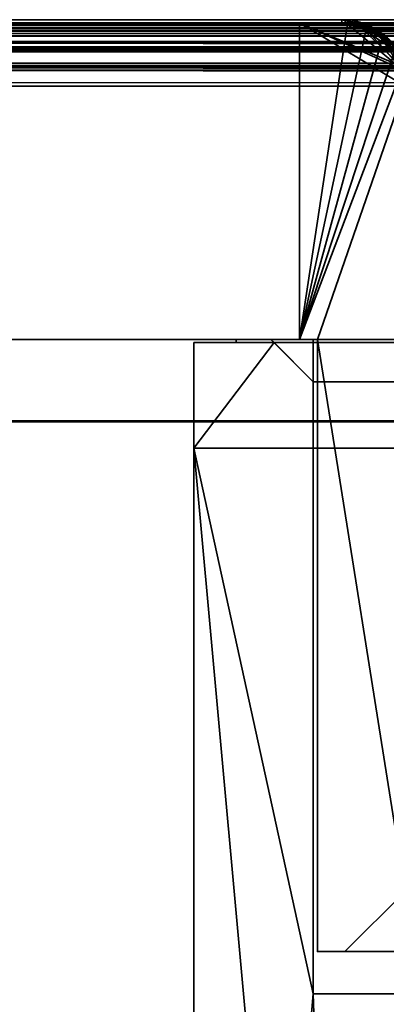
# Model space of a CAD drawing. Header units: millimetres. Extents: x -503 to 6703, y -110 to 193.
# Tile 157 of 256: x -329 to -312, y 147 to 193. Entities that reach past the tile are written whole.
import ezdxf

# ---------------------------------------------------------------- set-up
doc = ezdxf.new("R2010")
doc.units = ezdxf.units.MM
doc.layers.add('151', color=7, linetype='Continuous', true_color=0xffffff)

# ---------------------------------------------------------------- blocks, each defined once
blk = doc.blocks.new('UG_SURFACE_001')
at = {"layer": '151', "color": 252, "linetype": 'Continuous', "lineweight": 35}
for points in [[(-502.5, 174.4, 2212.25), (502.5, 174.4, 2212.25), (352.5, 174.4, 2062.25), (-352.5, 174.4, 2062.25)], [(502.5, -14, 2212.25), (502.5, 174.4, 2212.25), (-502.5, 174.4, 2212.25), (-502.5, -14, 2212.25)], [(-352.5, -14, 2062.25), (-352.5, 174.4, 2062.25), (352.5, 174.4, 2062.25), (352.5, -14, 2062.25)]]:
    blk.add_3dface(points, dxfattribs=at)
blk = doc.blocks.new('UG_SURFACE_055')
at = {"layer": '151', "color": 41, "linetype": 'Continuous', "lineweight": 35}
for points in [[(-366.15, 193.3, -4.75), (-316.15, 193.3, -4.75), (-316.15, 178.3, -4.75), (-366.15, 178.3, -4.75)], [(-366.15, 193.3, -4.75), (-366.15, 178.3, -4.75), (-366.15, 178.3, 2073.4), (-366.15, 193.3, 2073.4)], [(-316.15, 193.3, 2023.4), (-316.15, 193.3, -4.75), (-366.15, 193.3, -4.75), (-366.15, 193.3, 2073.4)], [(-316.15, 178.3, 2023.4), (-316.15, 193.3, 2023.4), (-366.15, 193.3, 2073.4), (-366.15, 178.3, 2073.4)], [(-316.15, 178.3, -4.75), (-316.15, 193.3, -4.75), (-316.15, 193.3, 2023.4), (-316.15, 178.3, 2023.4)], [(-366.15, 178.3, 2073.4), (-366.15, 178.3, -4.75), (-316.15, 178.3, -4.75), (-316.15, 178.3, 2023.4)]]:
    blk.add_3dface(points, dxfattribs=at)
blk = doc.blocks.new('UG_SURFACE_056')
at = {"layer": '151', "color": 7, "linetype": 'Continuous', "lineweight": 35}
for points in [[(-314.15, 193.45, 2021.4), (-314.15, 193.45, -4.75), (-368.15, 193.45, -4.75), (-368.15, 193.45, 2075.4)], [(-368.15, 193.45, -4.75), (-314.15, 193.45, -4.75), (-314.15, 193.3, -4.75), (-368.15, 193.3, -4.75)], [(-314.15, 193.45, 2021.4), (-368.15, 193.45, 2075.4), (-368.15, 193.3, 2075.4), (-314.15, 193.3, 2021.4)], [(-314.15, 193.3, 2021.4), (-368.15, 193.3, 2075.4), (-368.15, 193.3, -4.75), (-314.15, 193.3, -4.75)], [(-313.071, 193.246, -4.75), (-314.15, 193.45, 2021.4), (-313, 193.156, 2020.25)], [(-313.071, 193.246, -4.75), (-313.978, 193.418, -4.75), (-314.15, 193.45, 2021.4)], [(-313.978, 193.418, -4.75), (-314.15, 193.45, -4.75), (-314.15, 193.45, 2021.4)], [(-313.987, 193.269, -4.75), (-314.15, 193.3, -4.75), (-314.15, 193.45, -4.75), (-313.978, 193.418, -4.75)], [(-314.15, 193.3, 2021.4), (-314.142, 193.3, 2021.392), (-314.15, 193.45, 2021.4)], [(-313, 193.156, 2020.25), (-314.15, 193.45, 2021.4), (-314.142, 193.3, 2021.392), (-313.052, 193.036, 2020.302)], [(-314.15, 193.3, -4.75), (-313.987, 193.269, -4.75), (-313.052, 193.036, 2020.302)], [(-313.052, 193.036, 2020.302), (-314.142, 193.3, 2021.392), (-314.15, 193.3, -4.75)], [(-314.142, 193.3, 2021.392), (-314.15, 193.3, 2021.4), (-314.15, 193.3, -4.75)], [(-313.123, 193.103, -4.75), (-313.987, 193.269, -4.75), (-313.978, 193.418, -4.75), (-313.071, 193.246, -4.75)], [(-313.052, 193.036, 2020.302), (-313.987, 193.269, -4.75), (-313.123, 193.103, -4.75)], [(-313.054, 193.09, -4.75), (-313.123, 193.103, -4.75), (-313.071, 193.246, -4.75), (-313, 193.233, -4.75)], [(-313, 193.156, 2020.25), (-313, 193.233, -4.75), (-313.071, 193.246, -4.75)], [(-313.048, 193.086, -4.75), (-313.054, 193.09, -4.75), (-313, 193.233, -4.75), (-312.992, 193.227, -4.75)], [(-313.052, 193.036, 2020.302), (-312.784, 192.971, 2020.034), (-312.639, 193.064, 2019.889), (-313, 193.156, 2020.25)], [(-312.992, 193.227, -4.75), (-312.265, 192.751, -4.75), (-312.355, 192.634, -4.75), (-313.048, 193.086, -4.75)], [(-313, 193.156, 2020.25), (-312.992, 193.227, -4.75), (-313, 193.233, -4.75)], [(-312.265, 192.751, -4.75), (-312.992, 193.227, -4.75), (-313, 193.156, 2020.25)], [(-312.265, 192.751, -4.75), (-313, 193.156, 2020.25), (-312.639, 193.064, 2019.889)], [(-313.052, 193.036, 2020.302), (-313.123, 193.103, -4.75), (-313.054, 193.09, -4.75)], [(-313.054, 193.09, -4.75), (-313.048, 193.086, -4.75), (-313.052, 193.036, 2020.302)], [(-312.784, 192.971, 2020.034), (-313.052, 193.036, 2020.302), (-313.048, 193.086, -4.75)], [(-313.048, 193.086, -4.75), (-312.355, 192.634, -4.75), (-312.031, 192.414, 2019.281)], [(-312.031, 192.414, 2019.281), (-312.784, 192.971, 2020.034), (-313.048, 193.086, -4.75)], [(-311.949, 192.466, 2019.199), (-312.639, 193.064, 2019.889), (-312.784, 192.971, 2020.034), (-312.031, 192.414, 2019.281)], [(-312.639, 193.064, 2019.889), (-311.923, 192.527, -4.75), (-312.265, 192.751, -4.75)], [(-312.639, 193.064, 2019.889), (-311.949, 192.466, 2019.199), (-311.923, 192.527, -4.75)], [(-312.029, 192.421, -4.75), (-312.355, 192.634, -4.75), (-312.265, 192.751, -4.75), (-311.923, 192.527, -4.75)], [(-312.355, 192.634, -4.75), (-312.029, 192.421, -4.75), (-312.031, 192.414, 2019.281)]]:
    blk.add_3dface(points, dxfattribs=at)
blk = doc.blocks.new('UG_SURFACE_057')
at = {"layer": '151', "color": 14, "linetype": 'Continuous', "lineweight": 35}
for points in [[(-316.15, 193.3, -4.75), (-316.15, 178.3, -4.75), (-316.15, 178.3, 2023.4), (-316.15, 193.3, 2023.4)], [(-316.15, 178.3, -4.75), (-316.15, 193.3, -4.75), (-314.15, 193.3, -4.75), (-313.88, 193.246, -4.75)], [(-316.15, 193.3, 2023.4), (-316.15, 178.3, 2023.4), (-315.3, 178.3, 2022.55), (-311.15, 190.3, 2018.4)], [(-311.15, 190.3, 2018.4), (-311.274, 191.077, 2018.524), (-316.15, 193.3, 2023.4)], [(-313.879, 193.231, 2021.129), (-314.15, 193.3, 2021.4), (-316.15, 193.3, 2023.4), (-311.274, 191.077, 2018.524)], [(-314.15, 193.3, 2021.4), (-314.15, 193.3, -4.75), (-316.15, 193.3, -4.75), (-316.15, 193.3, 2023.4)], [(-316.15, 178.3, -4.75), (-313.88, 193.246, -4.75), (-313.002, 193.072, -4.75), (-312.983, 193.059, -4.75)], [(-314.15, 193.3, -4.75), (-314.15, 193.3, 2021.4), (-313.879, 193.231, 2021.129)], [(-313.879, 193.231, 2021.129), (-313.88, 193.246, -4.75), (-314.15, 193.3, -4.75)], [(-313.88, 193.246, -4.75), (-313.879, 193.231, 2021.129), (-312.988, 193.003, 2020.238)], [(-312.988, 193.003, 2020.238), (-313.002, 193.072, -4.75), (-313.88, 193.246, -4.75)], [(-312.988, 193.003, 2020.238), (-313.879, 193.231, 2021.129), (-311.274, 191.077, 2018.524)], [(-312.983, 193.059, -4.75), (-312.229, 192.555, -4.75), (-316.15, 178.3, -4.75)], [(-312.988, 193.003, 2020.238), (-312.983, 193.059, -4.75), (-313.002, 193.072, -4.75)], [(-312.983, 193.059, -4.75), (-312.988, 193.003, 2020.238), (-312.711, 192.933, 2019.961)], [(-312.237, 192.521, 2019.487), (-312.711, 192.933, 2019.961), (-312.988, 193.003, 2020.238), (-311.274, 191.077, 2018.524)], [(-312.711, 192.933, 2019.961), (-312.229, 192.555, -4.75), (-312.983, 193.059, -4.75)], [(-312.711, 192.933, 2019.961), (-312.237, 192.521, 2019.487), (-312.229, 192.555, -4.75)], [(-316.15, 178.3, -4.75), (-312.229, 192.555, -4.75), (-312.029, 192.421, -4.75), (-311.662, 191.873, -4.75)], [(-312.029, 192.421, -4.75), (-312.229, 192.555, -4.75), (-312.237, 192.521, 2019.487)], [(-312.237, 192.521, 2019.487), (-311.274, 191.077, 2018.524), (-311.298, 191.232, 2018.548), (-311.636, 191.882, 2018.886)], [(-311.636, 191.882, 2018.886), (-311.748, 192.097, 2018.998), (-312.237, 192.521, 2019.487)], [(-312.029, 192.421, -4.75), (-312.237, 192.521, 2019.487), (-311.748, 192.097, 2018.998)], [(-311.748, 192.097, 2018.998), (-311.662, 191.873, -4.75), (-312.029, 192.421, -4.75)], [(-311.662, 191.873, -4.75), (-311.378, 191.448, -4.75), (-311.304, 191.073, -4.75), (-316.15, 178.3, -4.75)], [(-311.748, 192.097, 2018.998), (-311.636, 191.882, 2018.886), (-311.662, 191.873, -4.75)], [(-311.378, 191.448, -4.75), (-311.662, 191.873, -4.75), (-311.636, 191.882, 2018.886)], [(-311.378, 191.448, -4.75), (-311.636, 191.882, 2018.886), (-311.298, 191.232, 2018.548)], [(-311.298, 191.232, 2018.548), (-311.304, 191.073, -4.75), (-311.378, 191.448, -4.75)], [(-311.304, 191.073, -4.75), (-311.15, 190.3, -4.75), (-315.3, 178.3, -4.75), (-316.15, 178.3, -4.75)], [(-311.298, 191.232, 2018.548), (-311.274, 191.077, 2018.524), (-311.304, 191.073, -4.75)], [(-311.304, 191.073, -4.75), (-311.274, 191.077, 2018.524), (-311.15, 190.3, 2018.4)], [(-311.15, 190.3, 2018.4), (-311.15, 190.3, -4.75), (-311.304, 191.073, -4.75)], [(-315.3, 178.3, -4.75), (-311.15, 190.3, -4.75), (-311.15, 152.15, -4.75)], [(-311.15, 152.15, 2018.4), (-311.15, 190.3, 2018.4), (-315.3, 178.3, 2022.55)], [(-311.15, 152.15, -4.75), (-311.15, 190.3, -4.75), (-311.15, 190.3, 2018.4), (-311.15, 152.15, 2018.4)], [(-316.15, 178.3, 2023.4), (-316.15, 178.3, -4.75), (-315.3, 178.3, -4.75), (-315.3, 178.3, 2022.55)], [(-315.3, 178.3, -4.75), (-315.3, 149.3, -4.75), (-315.3, 149.3, 2022.55), (-315.3, 178.3, 2022.55)], [(-311.15, 152.15, -4.75), (-314, 149.3, -4.75), (-315.3, 149.3, -4.75), (-315.3, 178.3, -4.75)], [(-315.3, 178.3, 2022.55), (-315.3, 149.3, 2022.55), (-314, 149.3, 2021.25), (-311.15, 152.15, 2018.4)], [(-314, 149.3, -4.75), (-311.15, 152.15, -4.75), (-311.15, 152.15, 2018.4), (-314, 149.3, 2021.25)], [(-315.3, 149.3, 2022.55), (-315.3, 149.3, -4.75), (-314, 149.3, -4.75), (-314, 149.3, 2021.25)]]:
    blk.add_3dface(points, dxfattribs=at)
blk = doc.blocks.new('UG_SURFACE_058')
at = {"layer": '151', "color": 7, "linetype": 'Continuous', "lineweight": 35}
for points in [[(-369.7, 193.042, 2076.95), (369.661, 193.064, 2076.91), (369.112, 193.204, 2076.362)], [(369.112, 193.204, 2076.362), (-369.11, 193.197, 2076.36), (-369.7, 193.042, 2076.95)], [(369.249, 193.071, 2076.499), (-369.253, 193.073, 2076.503), (-368.158, 193.3, 2075.408)], [(-369.11, 193.197, 2076.36), (369.112, 193.204, 2076.362), (368.15, 193.45, 2075.4)], [(368.15, 193.45, 2075.4), (-368.15, 193.45, 2075.4), (-369.11, 193.197, 2076.36)], [(369.157, 193.126, 2076.407), (-368.158, 193.3, 2075.408), (-368.15, 193.3, 2075.4)], [(369.157, 193.126, 2076.407), (369.249, 193.071, 2076.499), (-368.158, 193.3, 2075.408)], [(368.15, 193.45, 2075.4), (314.15, 193.45, 2021.4), (-314.15, 193.45, 2021.4), (-368.15, 193.45, 2075.4)], [(-368.15, 193.45, 2075.4), (-314.15, 193.45, 2021.4), (-314.15, 193.3, 2021.4), (-368.15, 193.3, 2075.4)], [(368.15, 193.3, 2075.4), (-368.15, 193.3, 2075.4), (-314.15, 193.3, 2021.4), (314.15, 193.3, 2021.4)], [(-368.15, 193.3, 2075.4), (368.15, 193.3, 2075.4), (369.157, 193.126, 2076.407)], [(-313.188, 193.204, 2020.438), (-314.15, 193.45, 2021.4), (314.15, 193.45, 2021.4)], [(-314.15, 193.45, 2021.4), (-314.142, 193.3, 2021.392), (-314.15, 193.3, 2021.4)], [(-313.052, 193.036, 2020.302), (-314.142, 193.3, 2021.392), (-314.15, 193.45, 2021.4), (-313.188, 193.204, 2020.438)], [(314.15, 193.3, 2021.4), (-314.15, 193.3, 2021.4), (-314.142, 193.3, 2021.392)], [(-314.142, 193.3, 2021.392), (313.052, 193.037, 2020.302), (314.15, 193.3, 2021.4)], [(-314.142, 193.3, 2021.392), (-313.052, 193.036, 2020.302), (313.052, 193.037, 2020.302)], [(314.15, 193.45, 2021.4), (313.19, 193.197, 2020.44), (-313.188, 193.204, 2020.438)], [(-312.639, 193.064, 2019.889), (-313.188, 193.204, 2020.438), (313.19, 193.197, 2020.44)], [(-313.188, 193.204, 2020.438), (-312.639, 193.064, 2019.889), (-312.784, 192.971, 2020.034), (-313.052, 193.036, 2020.302)], [(-312.639, 193.064, 2019.889), (313.19, 193.197, 2020.44), (312.6, 193.042, 2019.85)], [(-370.687, 192.126, 2077.937), (370.672, 192.187, 2077.922), (369.976, 192.79, 2077.226)], [(369.976, 192.79, 2077.226), (-369.974, 192.788, 2077.224), (-370.687, 192.126, 2077.937)], [(370.261, 192.404, 2077.511), (-370.268, 192.412, 2077.518), (-369.337, 193.055, 2076.587)], [(-369.974, 192.788, 2077.224), (369.976, 192.79, 2077.226), (369.661, 193.064, 2076.91)], [(-369.7, 193.042, 2076.95), (-369.974, 192.788, 2077.224), (369.661, 193.064, 2076.91)], [(370.171, 192.518, 2077.42), (-369.337, 193.055, 2076.587), (-369.253, 193.073, 2076.503)], [(370.171, 192.518, 2077.42), (370.261, 192.404, 2077.511), (-369.337, 193.055, 2076.587)], [(-369.253, 193.073, 2076.503), (369.249, 193.071, 2076.499), (370.171, 192.518, 2077.42)], [(312.79, 192.974, 2020.04), (313.052, 193.037, 2020.302), (-313.052, 193.036, 2020.302)], [(312.79, 192.974, 2020.04), (-313.052, 193.036, 2020.302), (-312.784, 192.971, 2020.034)], [(-312.784, 192.971, 2020.034), (-312.639, 193.064, 2019.889), (-312.324, 192.79, 2019.574)], [(-312.784, 192.971, 2020.034), (312.036, 192.402, 2019.286), (312.79, 192.974, 2020.04)], [(-312.784, 192.971, 2020.034), (-312.031, 192.414, 2019.281), (312.036, 192.402, 2019.286)], [(-312.031, 192.414, 2019.281), (-312.784, 192.971, 2020.034), (-312.324, 192.79, 2019.574)], [(312.6, 193.042, 2019.85), (-312.324, 192.79, 2019.574), (-312.639, 193.064, 2019.889)], [(312.6, 193.042, 2019.85), (312.326, 192.788, 2019.576), (-312.324, 192.79, 2019.574)], [(-311.628, 192.187, 2018.878), (-312.324, 192.79, 2019.574), (312.326, 192.788, 2019.576)], [(-312.324, 192.79, 2019.574), (-311.628, 192.187, 2018.878), (-311.995, 192.387, 2019.245), (-312.031, 192.414, 2019.281)], [(370.921, 191.389, 2078.171), (-370.652, 191.955, 2077.902), (-370.305, 192.387, 2077.555)], [(370.764, 191.773, 2078.013), (-370.305, 192.387, 2077.555), (-370.268, 192.412, 2077.518)], [(370.764, 191.773, 2078.013), (370.921, 191.389, 2078.171), (-370.305, 192.387, 2077.555)], [(-370.268, 192.412, 2077.518), (370.261, 192.404, 2077.511), (370.764, 191.773, 2078.013)], [(-370.769, 192.05, 2078.019), (-371.129, 191.258, 2078.379), (371.144, 191.279, 2078.394)], [(370.921, 191.389, 2078.171), (-370.929, 191.394, 2078.179), (-370.652, 191.955, 2077.902)], [(-370.687, 192.126, 2077.937), (-370.769, 192.05, 2078.019), (371.144, 191.279, 2078.394)], [(-370.687, 192.126, 2077.937), (370.693, 192.146, 2077.943), (370.672, 192.187, 2077.922)], [(371.144, 191.279, 2078.394), (370.693, 192.146, 2077.943), (-370.687, 192.126, 2077.937)], [(371.15, 190.3, 2078.4), (-371.145, 190.481, 2078.395), (-370.986, 191.279, 2078.236)], [(-371.129, 191.258, 2078.379), (371.145, 191.273, 2078.395), (371.144, 191.279, 2078.394)], [(371.3, 190.3, 2078.55), (371.145, 191.273, 2078.395), (-371.129, 191.258, 2078.379)], [(371.045, 191.085, 2078.295), (-370.986, 191.279, 2078.236), (-370.929, 191.394, 2078.179)], [(371.045, 191.085, 2078.295), (371.15, 190.3, 2078.4), (-370.986, 191.279, 2078.236)], [(-370.929, 191.394, 2078.179), (370.921, 191.389, 2078.171), (371.045, 191.085, 2078.295)], [(-371.191, 191.121, 2078.441), (-371.3, 190.3, 2078.55), (371.3, 190.3, 2078.55)], [(-371.129, 191.258, 2078.379), (-371.191, 191.121, 2078.441), (371.3, 190.3, 2078.55)], [(371.15, 190.3, 2078.4), (-371.15, 190.3, 2078.4), (-371.145, 190.481, 2078.395)], [(-371.3, 190.3, 2078.55), (-371.3, 174.45, 2078.55), (371.3, 174.45, 2078.55), (371.3, 190.3, 2078.55)], [(371.15, 190.3, 2078.4), (371.15, 174.45, 2078.4), (-371.15, 174.45, 2078.4), (-371.15, 190.3, 2078.4)], [(371.15, 174.45, 2078.4), (371.3, 174.45, 2078.55), (-371.3, 174.45, 2078.55), (-371.15, 174.45, 2078.4)]]:
    blk.add_3dface(points, dxfattribs=at)
blk = doc.blocks.new('UG_SURFACE_059')
at = {"layer": '151', "color": 14, "linetype": 'Continuous', "lineweight": 35}
for points in [[(-316.15, 193.3, 2023.4), (-316.15, 178.3, 2023.4), (316.15, 178.3, 2023.4), (316.15, 193.3, 2023.4)], [(-316.15, 193.3, 2023.4), (-311.298, 191.227, 2018.548), (-311.15, 190.3, 2018.4)], [(-311.298, 191.227, 2018.548), (-316.15, 193.3, 2023.4), (-314.15, 193.3, 2021.4), (-313.234, 193.066, 2020.484)], [(-311.15, 190.3, 2018.4), (-315.3, 178.3, 2022.55), (-316.15, 178.3, 2023.4), (-316.15, 193.3, 2023.4)], [(316.15, 193.3, 2023.4), (314.15, 193.3, 2021.4), (-314.15, 193.3, 2021.4), (-316.15, 193.3, 2023.4)], [(-313.234, 193.066, 2020.484), (-314.15, 193.3, 2021.4), (314.15, 193.3, 2021.4)], [(314.15, 193.3, 2021.4), (313.235, 193.059, 2020.485), (-313.234, 193.066, 2020.484)], [(-313.234, 193.066, 2020.484), (-312.411, 192.672, 2019.661), (-311.748, 192.097, 2018.998), (-311.728, 192.058, 2018.978)], [(-313.234, 193.066, 2020.484), (-312.711, 192.933, 2019.961), (-312.411, 192.672, 2019.661)], [(-311.728, 192.058, 2018.978), (-311.298, 191.232, 2018.548), (-311.298, 191.227, 2018.548), (-313.234, 193.066, 2020.484)], [(-312.711, 192.933, 2019.961), (-313.234, 193.066, 2020.484), (313.235, 193.059, 2020.485)], [(-312.711, 192.933, 2019.961), (313.235, 193.059, 2020.485), (312.674, 192.912, 2019.924)], [(312.674, 192.912, 2019.924), (-312.411, 192.672, 2019.661), (-312.711, 192.933, 2019.961)], [(312.674, 192.912, 2019.924), (312.413, 192.67, 2019.663), (-312.411, 192.672, 2019.661)], [(-311.748, 192.097, 2018.998), (-312.411, 192.672, 2019.661), (312.413, 192.67, 2019.663)], [(-315.3, 178.3, 2022.55), (-311.15, 190.3, 2018.4), (-311.15, 152.15, 2018.4)], [(315.3, 178.3, 2022.55), (316.15, 178.3, 2023.4), (-316.15, 178.3, 2023.4), (-315.3, 178.3, 2022.55)], [(-315.3, 178.3, 2022.55), (-315.3, 149.3, 2022.55), (315.3, 149.3, 2022.55), (315.3, 178.3, 2022.55)], [(-311.15, 152.15, 2018.4), (-314, 149.3, 2021.25), (-315.3, 149.3, 2022.55), (-315.3, 178.3, 2022.55)], [(-314, 149.3, 2021.25), (-311.15, 152.15, 2018.4), (311.15, 152.15, 2018.4), (314, 149.3, 2021.25)], [(314, 149.3, 2021.25), (315.3, 149.3, 2022.55), (-315.3, 149.3, 2022.55), (-314, 149.3, 2021.25)]]:
    blk.add_3dface(points, dxfattribs=at)
blk = doc.blocks.new('UG_SURFACE_060')
at = {"layer": '151', "color": 14, "linetype": 'Continuous', "lineweight": 35}
for points in [[(-369.065, 193.059, 2076.315), (369.066, 193.066, 2076.316), (368.15, 193.3, 2075.4)], [(368.15, 193.3, 2075.4), (-368.15, 193.3, 2075.4), (-369.065, 193.059, 2076.315)], [(368.15, 193.3, 2075.4), (366.15, 193.3, 2073.4), (-366.15, 193.3, 2073.4), (-368.15, 193.3, 2075.4)], [(366.15, 174.45, 2073.4), (-366.15, 174.45, 2073.4), (-366.15, 193.3, 2073.4), (366.15, 193.3, 2073.4)], [(-370.566, 192.039, 2077.816), (370.552, 192.097, 2077.802), (369.889, 192.672, 2077.139)], [(369.889, 192.672, 2077.139), (-369.887, 192.67, 2077.137), (-370.566, 192.039, 2077.816)], [(-369.887, 192.67, 2077.137), (369.889, 192.672, 2077.139), (369.589, 192.933, 2076.838)], [(-369.626, 192.912, 2076.876), (-369.887, 192.67, 2077.137), (369.589, 192.933, 2076.838)], [(-369.626, 192.912, 2076.876), (369.589, 192.933, 2076.838), (369.066, 193.066, 2076.316)], [(369.066, 193.066, 2076.316), (-369.065, 193.059, 2076.315), (-369.626, 192.912, 2076.876)], [(-370.644, 191.967, 2077.894), (-370.987, 191.212, 2078.237), (371.002, 191.232, 2078.252)], [(-370.566, 192.039, 2077.816), (-370.644, 191.967, 2077.894), (371.002, 191.232, 2078.252)], [(-370.566, 192.039, 2077.816), (370.572, 192.058, 2077.822), (370.552, 192.097, 2077.802)], [(371.002, 191.232, 2078.252), (370.572, 192.058, 2077.822), (-370.566, 192.039, 2077.816)], [(-371.046, 191.082, 2078.296), (-371.15, 190.3, 2078.4), (371.15, 190.3, 2078.4)], [(-370.987, 191.212, 2078.237), (-371.046, 191.082, 2078.296), (371.15, 190.3, 2078.4)], [(-370.987, 191.212, 2078.237), (371.002, 191.227, 2078.252), (371.002, 191.232, 2078.252)], [(371.15, 190.3, 2078.4), (371.002, 191.227, 2078.252), (-370.987, 191.212, 2078.237)], [(-371.15, 190.3, 2078.4), (-371.15, 174.45, 2078.4), (371.15, 174.45, 2078.4), (371.15, 190.3, 2078.4)], [(366.15, 174.45, 2073.4), (371.15, 174.45, 2078.4), (-371.15, 174.45, 2078.4), (-366.15, 174.45, 2073.4)]]:
    blk.add_3dface(points, dxfattribs=at)
blk = doc.blocks.new('UG_SURFACE_061')
at = {"layer": '151', "color": 41, "linetype": 'Continuous', "lineweight": 35}
for points in [[(-366.15, 178.3, 2073.4), (-366.15, 193.3, 2073.4), (-316.15, 193.3, 2023.4), (-316.15, 178.3, 2023.4)], [(-366.15, 193.3, 2073.4), (-366.15, 178.3, 2073.4), (366.15, 178.3, 2073.4), (366.15, 193.3, 2073.4)], [(366.15, 193.3, 2073.4), (316.15, 193.3, 2023.4), (-316.15, 193.3, 2023.4), (-366.15, 193.3, 2073.4)], [(-316.15, 178.3, 2023.4), (-316.15, 193.3, 2023.4), (316.15, 193.3, 2023.4), (316.15, 178.3, 2023.4)], [(316.15, 178.3, 2023.4), (366.15, 178.3, 2073.4), (-366.15, 178.3, 2073.4), (-316.15, 178.3, 2023.4)]]:
    blk.add_3dface(points, dxfattribs=at)
blk = doc.blocks.new('UG_SURFACE_070')
at = {"layer": '151', "color": 14, "linetype": 'Continuous', "lineweight": 35}
for points in [[(-321.15, 173.15, -4.75), (-321.15, 178.15, -4.75), (-317.35, 178.15, -4.75)], [(-317.35, 178.15, -4.75), (-315.5, 176.3, -4.75), (-315.5, 173.15, -4.75), (-321.15, 173.15, -4.75)], [(-321.15, 173.15, 2028.4), (-315.5, 173.15, 2022.75), (-315.5, 176.3, 2022.75), (-317.35, 178.15, 2024.6)], [(-317.35, 178.15, 2024.6), (-321.15, 178.15, 2028.4), (-321.15, 173.15, 2028.4)], [(-321.15, 173.15, 2028.4), (-321.15, 178.15, 2028.4), (-321.15, 178.15, -4.75), (-321.15, 173.15, -4.75)], [(-317.35, 178.15, 2024.6), (-317.35, 178.15, -4.75), (-321.15, 178.15, -4.75), (-321.15, 178.15, 2028.4)], [(-315.5, 176.3, 2022.75), (-315.5, 176.3, -4.75), (-317.35, 178.15, -4.75), (-317.35, 178.15, 2024.6)], [(-315.5, 176.3, 2022.75), (-315.5, 173.15, 2022.75), (-315.5, 173.15, -4.75), (-315.5, 176.3, -4.75)], [(-321.15, 173.15, 2028.4), (-321.15, 173.15, -4.75), (-315.5, 173.15, -4.75), (-315.5, 173.15, 2022.75)]]:
    blk.add_3dface(points, dxfattribs=at)
blk = doc.blocks.new('UG_SURFACE_071')
at = {"layer": '151', "color": 7, "linetype": 'Continuous', "lineweight": 35}
for points in [[(-317.5, 178.3, -4.75), (-317.35, 178.15, -4.75), (-319.15, 178.15, -4.75), (-319.15, 178.3, -4.75)], [(-319.15, 178.15, -4.75), (-319.15, 178.15, 2026.4), (-319.15, 178.3, 2026.4), (-319.15, 178.3, -4.75)], [(-317.5, 178.3, 2024.75), (-317.5, 178.3, -4.75), (-319.15, 178.3, -4.75), (-319.15, 178.3, 2026.4)], [(-317.35, 178.15, 2024.6), (-317.5, 178.3, 2024.75), (-319.15, 178.3, 2026.4), (-319.15, 178.15, 2026.4)], [(-317.35, 178.15, -4.75), (-317.5, 178.3, -4.75), (-317.5, 178.3, 2024.75), (-317.35, 178.15, 2024.6)], [(-317.35, 178.15, 2024.6), (-319.15, 178.15, 2026.4), (-319.15, 178.15, -4.75), (-317.35, 178.15, -4.75)]]:
    blk.add_3dface(points, dxfattribs=at)
blk = doc.blocks.new('UG_SURFACE_072')
at = {"layer": '151', "color": 41, "linetype": 'Continuous', "lineweight": 35}
for points in [[(-321.15, 81, 2028.4), (-321.15, 173.15, 2028.4), (-321.15, 173.15, -4.75), (-321.15, 81, -4.75)], [(-315.5, 173.15, 2022.75), (-315.5, 173.15, -4.75), (-321.15, 173.15, -4.75), (-321.15, 173.15, 2028.4)], [(-321.15, 173.15, -4.75), (-315.5, 173.15, -4.75), (-315.5, 147.3, -4.75)], [(-315.5, 147.3, -4.75), (-313.5, 89, -4.75), (-321.15, 173.15, -4.75)], [(-313.5, 89, -4.75), (-313.5, 81, -4.75), (-321.15, 81, -4.75), (-321.15, 173.15, -4.75)], [(-315.5, 147.3, 2022.75), (-315.5, 173.15, 2022.75), (-321.15, 173.15, 2028.4), (-321.15, 81, 2028.4)], [(-315.5, 173.15, 2022.75), (-315.5, 147.3, 2022.75), (-315.5, 147.3, -4.75), (-315.5, 173.15, -4.75)], [(-315.5, 147.3, 2022.75), (-321.15, 81, 2028.4), (-313.5, 81, 2020.75), (-313.5, 89, 2020.75)], [(-315.5, 147.3, -4.75), (-311, 147.3, -4.75), (-310, 89, -4.75), (-313.5, 89, -4.75)], [(-313.5, 89, 2020.75), (-310, 89, 2017.25), (-311, 147.3, 2018.25), (-315.5, 147.3, 2022.75)], [(-311, 147.3, 2018.25), (-311, 147.3, -4.75), (-315.5, 147.3, -4.75), (-315.5, 147.3, 2022.75)]]:
    blk.add_3dface(points, dxfattribs=at)
blk = doc.blocks.new('UG_SURFACE_079')
at = {"layer": '151', "color": 41, "linetype": 'Continuous', "lineweight": 35}
for points in [[(321.15, 173.15, 2028.4), (315.5, 173.15, 2022.75), (-315.5, 173.15, 2022.75), (-321.15, 173.15, 2028.4)], [(321.15, 81, 2028.4), (321.15, 173.15, 2028.4), (-321.15, 173.15, 2028.4), (-321.15, 81, 2028.4)], [(-321.15, 173.15, 2028.4), (-315.5, 173.15, 2022.75), (-315.5, 147.3, 2022.75)], [(-315.5, 147.3, 2022.75), (-313.5, 89, 2020.75), (-321.15, 173.15, 2028.4)], [(-313.5, 89, 2020.75), (-313.5, 81, 2020.75), (-321.15, 81, 2028.4), (-321.15, 173.15, 2028.4)], [(315.5, 173.15, 2022.75), (315.5, 147.3, 2022.75), (-315.5, 147.3, 2022.75), (-315.5, 173.15, 2022.75)], [(315.5, 147.3, 2022.75), (311, 147.3, 2018.25), (-311, 147.3, 2018.25), (-315.5, 147.3, 2022.75)], [(-315.5, 147.3, 2022.75), (-311, 147.3, 2018.25), (-310, 89, 2017.25), (-313.5, 89, 2020.75)]]:
    blk.add_3dface(points, dxfattribs=at)
blk = doc.blocks.new('UG_SURFACE_081')
at = {"layer": '151', "color": 14, "linetype": 'Continuous', "lineweight": 35}
for points in [[(321.15, 178.15, 2028.4), (317.35, 178.15, 2024.6), (-317.35, 178.15, 2024.6), (-321.15, 178.15, 2028.4)], [(321.15, 173.15, 2028.4), (321.15, 178.15, 2028.4), (-321.15, 178.15, 2028.4), (-321.15, 173.15, 2028.4)], [(-321.15, 173.15, 2028.4), (-321.15, 178.15, 2028.4), (-317.35, 178.15, 2024.6)], [(-317.35, 178.15, 2024.6), (-315.5, 176.3, 2022.75), (-315.5, 173.15, 2022.75), (-321.15, 173.15, 2028.4)], [(315.5, 176.3, 2022.75), (-315.5, 176.3, 2022.75), (-317.35, 178.15, 2024.6), (317.35, 178.15, 2024.6)], [(315.5, 176.3, 2022.75), (315.5, 173.15, 2022.75), (-315.5, 173.15, 2022.75), (-315.5, 176.3, 2022.75)], [(315.5, 173.15, 2022.75), (321.15, 173.15, 2028.4), (-321.15, 173.15, 2028.4), (-315.5, 173.15, 2022.75)]]:
    blk.add_3dface(points, dxfattribs=at)
blk = doc.blocks.new('UG_SURFACE_082')
at = {"layer": '151', "color": 252, "linetype": 'Continuous', "lineweight": 35}
for points in [[(-315.5, 178.3, -4.75), (-315.5, 176.3, -4.75), (-317.5, 178.3, -4.75)], [(-317.5, 178.3, -4.75), (-315.5, 176.3, -4.75), (-315.5, 176.3, 2022.75), (-317.5, 178.3, 2024.75)], [(-317.5, 178.3, 2024.75), (-315.5, 176.3, 2022.75), (315.5, 176.3, 2022.75), (317.5, 178.3, 2024.75)], [(315.5, 178.3, 2022.75), (-315.5, 178.3, 2022.75), (-317.5, 178.3, 2024.75), (317.5, 178.3, 2024.75)], [(-315.5, 178.3, 2022.75), (-315.5, 178.3, -4.75), (-317.5, 178.3, -4.75), (-317.5, 178.3, 2024.75)], [(-315.5, 176.3, -4.75), (-315.5, 178.3, -4.75), (-315.5, 178.3, 2022.75), (-315.5, 176.3, 2022.75)], [(-315.5, 176.3, 2022.75), (-315.5, 178.3, 2022.75), (315.5, 178.3, 2022.75), (315.5, 176.3, 2022.75)]]:
    blk.add_3dface(points, dxfattribs=at)
blk = doc.blocks.new('UG_SURFACE_083')
at = {"layer": '151', "color": 7, "linetype": 'Continuous', "lineweight": 35}
for points in [[(-319.15, 178.15, 2026.4), (319.15, 178.15, 2026.4), (319.15, 178.3, 2026.4), (-319.15, 178.3, 2026.4)], [(319.15, 178.3, 2026.4), (317.5, 178.3, 2024.75), (-317.5, 178.3, 2024.75), (-319.15, 178.3, 2026.4)], [(-319.15, 178.15, 2026.4), (-319.15, 178.3, 2026.4), (-317.5, 178.3, 2024.75), (-317.35, 178.15, 2024.6)], [(-317.35, 178.15, 2024.6), (-317.5, 178.3, 2024.75), (317.5, 178.3, 2024.75), (317.35, 178.15, 2024.6)], [(319.15, 178.15, 2026.4), (-319.15, 178.15, 2026.4), (-317.35, 178.15, 2024.6), (317.35, 178.15, 2024.6)]]:
    blk.add_3dface(points, dxfattribs=at)

msp = doc.modelspace()

# ---------------------------------------------------------------- linework, layer by layer
at = {"layer": '151', "color": 252, "linetype": 'Continuous', "lineweight": -3, "true_color": 0x939598}
for p, q in [((-368.15, 193.45, 2075.4), (-314.15, 193.45, 2021.4)), ((-314.15, 193.45, 2021.4), (-368.15, 193.45, 2075.4)), ((-368.15, 193.45, 2075.4), (368.15, 193.45, 2075.4)), ((-368.15, 193.45, -4.75), (-314.15, 193.45, -4.75)), ((-368.15, 193.3, 2075.4), (-314.15, 193.3, 2021.4)), ((-368.15, 193.3, 2075.4), (368.15, 193.3, 2075.4)), ((-314.15, 193.3, 2021.4), (-368.15, 193.3, 2075.4)), ((-368.15, 193.3, -4.75), (-314.15, 193.3, -4.75)), ((-366.15, 193.3, -4.75), (-316.15, 193.3, -4.75)), ((-316.15, 193.3, 2023.4), (-366.15, 193.3, 2073.4)), ((-366.15, 193.3, 2073.4), (366.15, 193.3, 2073.4)), ((-366.15, 193.3, 2073.4), (-316.15, 193.3, 2023.4)), ((-366.15, 193.3, 2073.4), (366.15, 193.3, 2073.4)), ((-316.15, 193.3, 2023.4), (-316.15, 178.3, 2023.4)), ((-316.15, 193.3, 2023.4), (-314.15, 193.3, 2021.4)), ((-316.15, 178.3, 2023.4), (-316.15, 193.3, 2023.4)), ((-316.15, 193.3, 2023.4), (316.15, 193.3, 2023.4)), ((-316.15, 178.3, -4.75), (-316.15, 193.3, -4.75)), ((-316.15, 193.3, -4.75), (-314.15, 193.3, -4.75)), ((-316.15, 178.3, 2023.4), (-316.15, 193.3, 2023.4)), ((-316.15, 193.3, -4.75), (-316.15, 178.3, -4.75)), ((-314.15, 193.3, 2021.4), (-316.15, 193.3, 2023.4)), ((-316.15, 193.3, -4.75), (-316.15, 193.3, 2023.4)), ((-316.15, 193.3, -4.75), (-316.15, 193.3, 2023.4)), ((-316.15, 193.3, 2023.4), (-316.15, 178.3, 2023.4)), ((-316.15, 193.3, 2023.4), (316.15, 193.3, 2023.4)), ((-314.15, 193.45, -4.75), (-314.15, 193.45, 2021.4)), ((-314.15, 193.45, 2021.4), (314.15, 193.45, 2021.4)), ((-314.15, 193.3, 2021.4), (314.15, 193.3, 2021.4)), ((-314.15, 193.3, 2021.4), (314.15, 193.3, 2021.4)), ((-314.15, 193.3, -4.75), (-314.15, 193.3, 2021.4)), ((-314.15, 193.3, -4.75), (-314.15, 193.3, 2021.4)), ((-371.3, 190.3, 2078.55), (371.3, 190.3, 2078.55)), ((-371.15, 190.3, 2078.4), (371.15, 190.3, 2078.4)), ((-371.15, 190.3, 2078.4), (371.15, 190.3, 2078.4)), ((-366.15, 178.3, 2073.4), (366.15, 178.3, 2073.4)), ((-316.15, 178.3, -4.75), (-366.15, 178.3, -4.75)), ((-316.15, 178.3, 2023.4), (-366.15, 178.3, 2073.4)), ((-366.15, 178.3, 2073.4), (-316.15, 178.3, 2023.4)), ((-317.5, 178.3, 2024.75), (-319.15, 178.3, 2026.4)), ((-319.15, 178.3, -4.75), (-317.5, 178.3, -4.75)), ((-319.15, 178.3, -4.75), (-319.15, 178.15, -4.75)), ((-319.15, 178.3, 2026.4), (-319.15, 178.3, -4.75)), ((-319.15, 178.3, 2026.4), (-317.5, 178.3, 2024.75)), ((319.15, 178.3, 2026.4), (-319.15, 178.3, 2026.4)), ((-319.15, 178.15, 2026.4), (-319.15, 178.3, 2026.4)), ((-319.15, 178.3, 2026.4), (-319.15, 178.15, 2026.4)), ((-317.5, 178.3, -4.75), (-315.5, 176.3, -4.75)), ((-317.5, 178.3, -4.75), (-317.35, 178.15, -4.75)), ((-317.5, 178.3, 2024.75), (-317.5, 178.3, -4.75)), ((-317.5, 178.3, 2024.75), (-315.5, 176.3, 2022.75)), ((-317.35, 178.15, 2024.6), (-317.5, 178.3, 2024.75)), ((317.5, 178.3, 2024.75), (-317.5, 178.3, 2024.75)), ((-317.5, 178.3, 2024.75), (-317.5, 178.3, -4.75)), ((-317.35, 178.15, 2024.6), (-317.5, 178.3, 2024.75)), ((-315.5, 178.3, -4.75), (-317.5, 178.3, -4.75)), ((317.5, 178.3, 2024.75), (-317.5, 178.3, 2024.75)), ((-315.3, 178.3, -4.75), (-316.15, 178.3, -4.75)), ((-316.15, 178.3, -4.75), (-316.15, 178.3, 2023.4)), ((-316.15, 178.3, -4.75), (-316.15, 178.3, 2023.4)), ((-316.15, 178.3, 2023.4), (-315.3, 178.3, 2022.55)), ((-316.15, 178.3, 2023.4), (316.15, 178.3, 2023.4)), ((-316.15, 178.3, 2023.4), (316.15, 178.3, 2023.4)), ((-315.3, 178.3, 2022.55), (-316.15, 178.3, 2023.4)), ((-315.5, 178.3, 2022.75), (-315.5, 178.3, -4.75)), ((-315.5, 176.3, -4.75), (-315.5, 178.3, -4.75)), ((315.5, 178.3, 2022.75), (-315.5, 178.3, 2022.75)), ((-315.5, 176.3, 2022.75), (-315.5, 178.3, 2022.75)), ((-315.3, 149.3, 2022.55), (-315.3, 178.3, 2022.55)), ((-315.3, 178.3, 2022.55), (315.3, 178.3, 2022.55)), ((-315.3, 149.3, 2022.55), (-315.3, 178.3, 2022.55)), ((-315.3, 178.3, -4.75), (-315.3, 178.3, 2022.55)), ((-315.3, 149.3, -4.75), (-315.3, 178.3, -4.75)), ((321.15, 178.15, 2028.4), (-321.15, 178.15, 2028.4)), ((-321.15, 178.15, 2028.4), (-317.35, 178.15, 2024.6)), ((-317.35, 178.15, 2024.6), (-321.15, 178.15, 2028.4)), ((-321.15, 173.15, 2028.4), (-321.15, 178.15, 2028.4)), ((-321.15, 178.15, -4.75), (-317.35, 178.15, -4.75)), ((-321.15, 178.15, 2028.4), (-321.15, 178.15, -4.75)), ((-321.15, 173.15, 2028.4), (-321.15, 178.15, 2028.4)), ((-321.15, 173.15, -4.75), (-321.15, 178.15, -4.75)), ((-319.15, 178.15, 2026.4), (-319.15, 178.15, -4.75)), ((-319.15, 178.15, 2026.4), (-317.35, 178.15, 2024.6)), ((-317.35, 178.15, 2024.6), (-319.15, 178.15, 2026.4)), ((319.15, 178.15, 2026.4), (-319.15, 178.15, 2026.4)), ((-319.15, 178.15, -4.75), (-317.35, 178.15, -4.75)), ((-317.35, 178.15, 2024.6), (-317.35, 178.15, -4.75)), ((-317.35, 178.15, 2024.6), (-317.35, 178.15, -4.75)), ((-315.5, 176.3, 2022.75), (-317.35, 178.15, 2024.6)), ((-317.35, 178.15, -4.75), (-315.5, 176.3, -4.75)), ((-315.5, 176.3, 2022.75), (-317.35, 178.15, 2024.6)), ((317.35, 178.15, 2024.6), (-317.35, 178.15, 2024.6)), ((317.35, 178.15, 2024.6), (-317.35, 178.15, 2024.6)), ((-315.5, 176.3, 2022.75), (-315.5, 176.3, -4.75)), ((-315.5, 176.3, -4.75), (-315.5, 173.15, -4.75)), ((315.5, 176.3, 2022.75), (-315.5, 176.3, 2022.75)), ((-315.5, 176.3, 2022.75), (-315.5, 173.15, 2022.75)), ((-315.5, 176.3, 2022.75), (-315.5, 173.15, 2022.75)), ((-315.5, 176.3, 2022.75), (-315.5, 176.3, -4.75)), ((315.5, 176.3, 2022.75), (-315.5, 176.3, 2022.75)), ((-502.5, 174.4, 2212.25), (502.5, 174.4, 2212.25)), ((-371.3, 174.45, 2078.55), (371.3, 174.45, 2078.55)), ((-371.15, 174.45, 2078.4), (371.15, 174.45, 2078.4)), ((-371.15, 174.45, 2078.4), (371.15, 174.45, 2078.4)), ((-366.15, 174.45, 2073.4), (366.15, 174.45, 2073.4)), ((352.5, 174.4, 2062.25), (-352.5, 174.4, 2062.25)), ((-321.15, 81, 2028.4), (-321.15, 173.15, 2028.4)), ((-321.15, 173.15, -4.75), (-315.5, 173.15, -4.75)), ((321.15, 173.15, 2028.4), (-321.15, 173.15, 2028.4)), ((321.15, 173.15, 2028.4), (-321.15, 173.15, 2028.4)), ((-321.15, 173.15, 2028.4), (-321.15, 173.15, -4.75)), ((-321.15, 173.15, 2028.4), (-321.15, 173.15, -4.75)), ((-321.15, 81, 2028.4), (-321.15, 173.15, 2028.4)), ((-321.15, 81, -4.75), (-321.15, 173.15, -4.75)), ((-315.5, 173.15, 2022.75), (-321.15, 173.15, 2028.4)), ((-315.5, 173.15, -4.75), (-321.15, 173.15, -4.75)), ((-315.5, 173.15, 2022.75), (-321.15, 173.15, 2028.4)), ((-321.15, 173.15, 2028.4), (-315.5, 173.15, 2022.75)), ((-321.15, 173.15, 2028.4), (-315.5, 173.15, 2022.75)), ((-315.5, 173.15, 2022.75), (-315.5, 173.15, -4.75)), ((-315.5, 173.15, 2022.75), (-315.5, 173.15, -4.75)), ((315.5, 173.15, 2022.75), (-315.5, 173.15, 2022.75)), ((-315.5, 173.15, 2022.75), (-315.5, 147.3, 2022.75)), ((315.5, 173.15, 2022.75), (-315.5, 173.15, 2022.75)), ((-315.5, 173.15, 2022.75), (-315.5, 147.3, 2022.75)), ((-315.5, 173.15, -4.75), (-315.5, 147.3, -4.75)), ((-315.5, 173.15, 2022.75), (-315.5, 173.15, -4.75)), ((-311.15, 152.15, -4.75), (-314, 149.3, -4.75)), ((-314, 149.3, 2021.25), (-311.15, 152.15, 2018.4)), ((-311.15, 152.15, 2018.4), (-314, 149.3, 2021.25)), ((-314, 149.3, -4.75), (-315.3, 149.3, -4.75)), ((-314, 149.3, 2021.25), (-315.3, 149.3, 2022.55)), ((-315.3, 149.3, -4.75), (-315.3, 149.3, 2022.55)), ((-315.3, 149.3, 2022.55), (315.3, 149.3, 2022.55)), ((-315.3, 149.3, 2022.55), (-314, 149.3, 2021.25)), ((-314, 149.3, 2021.25), (314, 149.3, 2021.25)), ((-314, 149.3, -4.75), (-314, 149.3, 2021.25)), ((315.5, 147.3, 2022.75), (-315.5, 147.3, 2022.75)), ((-311, 147.3, 2018.25), (-315.5, 147.3, 2022.75)), ((-315.5, 147.3, -4.75), (-311, 147.3, -4.75)), ((-315.5, 147.3, 2022.75), (-315.5, 147.3, -4.75)), ((-315.5, 147.3, 2022.75), (-311, 147.3, 2018.25))]:
    msp.add_line(p, q, dxfattribs=at)
msp.add_arc((-314.15, 190.3, -4.75), 3, 360, 90, dxfattribs=at)
for points, degree in [([(-368.15, 193.3, 2075.4), (-122.717, 193.3, 2075.4), (122.717, 193.3, 2075.4), (368.15, 193.3, 2075.4)], 3), ([(-314.15, 193.3, -4.75), (-314.15, 193.45, -4.75)], 1)]:
    msp.add_open_spline(points, degree=degree, dxfattribs=at)
for points in [[(-311, 190.3, -4.75), (-311, 193.45, -4.75), (-314.15, 193.45, -4.75)], [(-311, 190.3, 2018.25), (-311, 193.45, 2018.25), (-314.15, 193.45, 2021.4)], [(-311, 190.3, 2018.25), (-311, 193.45, 2018.25), (-314.15, 193.45, 2021.4)], [(-311.15, 190.3, 2018.4), (-311.15, 193.3, 2018.4), (-314.15, 193.3, 2021.4)], [(-311.15, 190.3, 2018.4), (-311.15, 193.3, 2018.4), (-314.15, 193.3, 2021.4)]]:
    msp.add_rational_spline(points, [1, 0.707106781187, 1], degree=2, dxfattribs=at)
for points, knots in [([(-311.15, 190.3, -4.75), (-311.15, 191.088, -4.75), (-311.473, 191.866, -4.75), (-312.584, 192.977, -4.75), (-313.362, 193.3, -4.75), (-314.15, 193.3, -4.75)], [0, 0, 0, 0, 0.5, 0.5, 1, 1, 1, 1]), ([(-311.15, 190.3, 2018.4), (-311.15, 190.78, 2018.4), (-311.27, 191.247, 2018.52), (-311.663, 192.034, 2018.913), (-311.926, 192.349, 2019.176), (-312.796, 193.082, 2020.046), (-313.481, 193.3, 2020.731), (-314.15, 193.3, 2021.4)], [0, 0, 0, 0, 0.25, 0.25, 0.5, 0.5, 1, 1, 1, 1]), ([(-311.15, 190.3, 2018.4), (-311.15, 190.78, 2018.4), (-311.27, 191.247, 2018.52), (-311.663, 192.034, 2018.913), (-311.926, 192.349, 2019.176), (-312.796, 193.082, 2020.046), (-313.481, 193.3, 2020.731), (-314.15, 193.3, 2021.4)], [0, 0, 0, 0, 0.25, 0.25, 0.5, 0.5, 1, 1, 1, 1]), ([(-311.15, 190.3, -4.75), (-311.15, 191.088, -4.75), (-311.473, 191.866, -4.75), (-312.584, 192.977, -4.75), (-313.362, 193.3, -4.75), (-314.15, 193.3, -4.75)], [0, 0, 0, 0, 0.5, 0.5, 1, 1, 1, 1])]:
    msp.add_open_spline(points, degree=3, knots=knots, dxfattribs=at)

# ---------------------------------------------------------------- block references
for name in ['UG_SURFACE_056', 'UG_SURFACE_058', 'UG_SURFACE_060', 'UG_SURFACE_055', 'UG_SURFACE_061', 'UG_SURFACE_057', 'UG_SURFACE_059', 'UG_SURFACE_071', 'UG_SURFACE_083', 'UG_SURFACE_082', 'UG_SURFACE_070', 'UG_SURFACE_081', 'UG_SURFACE_001', 'UG_SURFACE_072', 'UG_SURFACE_079']:
    msp.add_blockref(name, (0, 0), dxfattribs=at)

doc.saveas('drawing.dxf')
